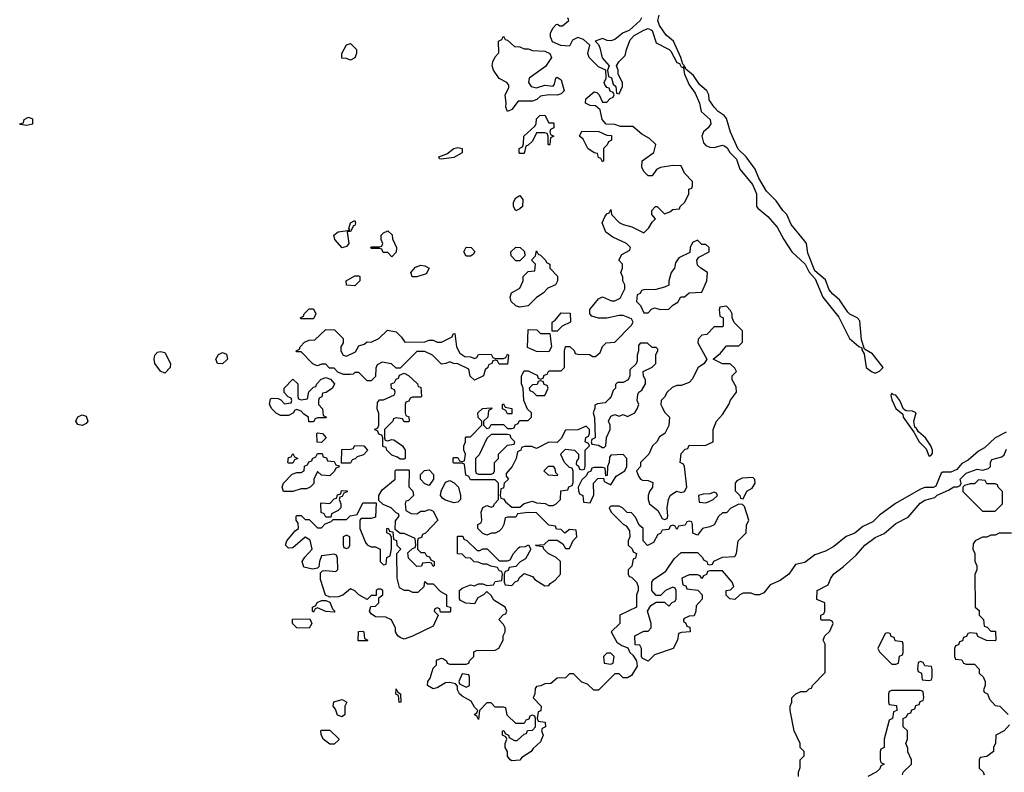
# Model space of a CAD drawing. Header units: inches. Extents: x 2380249 to 2585472, y 382747 to 546448.
# Tile 84 of 256: x 2462548 to 2467315, y 453270 to 456914. Entities that reach past the tile are written whole.
import ezdxf

# ---------------------------------------------------------------- set-up
doc = ezdxf.new("R2010")
doc.units = ezdxf.units.IN
doc.header["$MEASUREMENT"] = 0
doc.layers.add('C4465', color=7, linetype='Continuous')

msp = doc.modelspace()

# ---------------------------------------------------------------- linework, layer by layer
at = {"layer": 'C4465', "color": 4, "elevation": 56}
for points in [[(2467323.7, 454916.3), (2467270, 454889.3), (2467219.5, 454840.5), (2467190, 454825.2), (2467139.5, 454780.5), (2467110, 454765.2), (2467084.5, 454735.5), (2467056.3, 454723.7), (2467016.9, 454723.1), (2467010, 454718), (2466984, 454656), (2466971, 454649), (2466930, 454649.3), (2466910, 454640.9), (2466789, 454571), (2466710, 454514.5), (2466677.7, 454482.3), (2466630, 454460.7), (2466591.8, 454428.2), (2466549, 454411), (2466490, 454362.9), (2466450, 454340.9), (2466397.5, 454322.5), (2466350, 454285.2), (2466304.7, 454275.3), (2466271, 454230), (2466230, 454199.3), (2466181.6, 454178.4), (2466150, 454139.3), (2466129.3, 454129.3), (2466109.2, 454129.2), (2466090, 454138), (2466050, 454138), (2466034, 454130), (2466010, 454106), (2465986, 454110), (2465968.4, 454128.4), (2465968, 454150), (2465990, 454154), (2466006, 454170), (2465998, 454190), (2465950, 454246), (2465890, 454246), (2465878, 454242), (2465872.7, 454227.3), (2465858, 454222), (2465850, 454208), (2465842, 454222), (2465830, 454226), (2465790, 454226), (2465754, 454210), (2465758, 454178), (2465772.7, 454172.7), (2465778, 454158), (2465831.6, 454151.6), (2465852, 454130), (2465851.6, 454108.4), (2465823.6, 454076.4), (2465822, 454050), (2465812.7, 454027.3), (2465790, 454026), (2465764.7, 454015.3), (2465762, 454010), (2465762, 454002), (2465772.7, 453992.7), (2465778, 453978), (2465792.7, 453972.7), (2465794, 453950), (2465752.7, 453947.3), (2465738, 453942), (2465732, 453910), (2465712, 453870), (2465621, 453839), (2465590, 453808), (2465562, 453822), (2465558, 453830), (2465558, 453870), (2465550, 453886), (2465527.3, 453887.3), (2465526, 453930), (2465570, 453954), (2465590, 453954), (2465606, 453970), (2465606, 453990), (2465588, 454050), (2465603.1, 454076.9), (2465630, 454094), (2465670, 454094), (2465690, 454074), (2465707.3, 454092.7), (2465722, 454098), (2465726, 454110), (2465726, 454150), (2465722, 454162), (2465710, 454166), (2465674, 454150), (2465650, 454126), (2465630, 454126), (2465608, 454150), (2465608, 454190), (2465616.4, 454203.6), (2465676.5, 454243.5), (2465716.4, 454303.6), (2465750, 454334), (2465830, 454334), (2465854, 454310), (2465858, 454298), (2465874, 454290), (2465878, 454278), (2465890, 454274), (2465902, 454278), (2465908.4, 454291.6), (2465950, 454312), (2466010, 454314), (2466018, 454330), (2466026, 454390), (2466066, 454430), (2466067.3, 454467.3), (2466078, 454490), (2466056.4, 454556.4), (2466047.3, 454567.3), (2466030, 454568), (2465991.6, 454548.4), (2465970, 454526), (2465950, 454526), (2465931.6, 454508.4), (2465910, 454468), (2465890, 454458), (2465854, 454450), (2465830, 454418), (2465807.3, 454427.3), (2465806, 454470), (2465802, 454482), (2465790, 454486), (2465778, 454482), (2465770, 454466), (2465738, 454462), (2465730, 454446), (2465722, 454462), (2465710, 454466), (2465698, 454462), (2465690, 454446), (2465658, 454442), (2465650, 454426), (2465638, 454422), (2465616.9, 454383.1), (2465588, 454368), (2465566, 454390), (2465566, 454450), (2465547.3, 454467.3), (2465530, 454506), (2465510, 454526), (2465488.4, 454528.4), (2465466, 454550), (2465450, 454558), (2465410, 454558), (2465402, 454550), (2465412, 454530), (2465470, 454472), (2465483.6, 454463.6), (2465499.6, 454439.6), (2465502, 454410), (2465494, 454390), (2465494, 454370), (2465512.7, 454352.7), (2465518, 454338), (2465534, 454330), (2465530, 454306), (2465518, 454302), (2465511.6, 454268.4), (2465494, 454250), (2465494, 454230), (2465498, 454218), (2465510, 454214), (2465534, 454190), (2465542, 454170), (2465542, 454150), (2465534, 454130), (2465534, 454070), (2465454, 454030), (2465454, 453990), (2465412, 453950), (2465439.6, 453899.6), (2465463.6, 453883.6), (2465492.7, 453872.7), (2465502, 453850), (2465516.9, 453836.9), (2465534, 453810), (2465536.9, 453783.1), (2465510, 453738), (2465490, 453728), (2465470, 453728), (2465450, 453746), (2465430, 453746), (2465350, 453668), (2465328.4, 453668.4), (2465296.4, 453696.4), (2465270, 453706), (2465230, 453746), (2465210, 453746), (2465190, 453728), (2465150, 453726), (2465119.6, 453700.4), (2465090, 453698), (2465071.6, 453688.4), (2465050, 453686), (2465043.6, 453676.4), (2465042, 453650), (2465034, 453630), (2465072, 453590), (2465071.6, 453568.4), (2465058, 453562), (2465054, 453530), (2465058, 453518), (2465092.7, 453512.7), (2465094, 453490), (2465078, 453482), (2465074, 453470), (2465082, 453450), (2465070, 453418), (2465034.4, 453385.6), (2465024.7, 453370), (2464978.8, 453341.2), (2464970, 453329.3), (2464930, 453326), (2464922, 453330), (2464910, 453348), (2464909, 453370), (2464898, 453390), (2464898, 453410), (2464906, 453430), (2464902, 453442), (2464886, 453450), (2464886, 453470), (2464892.7, 453472.7), (2464898, 453458), (2464914, 453450), (2464918, 453438), (2464943.6, 453423.6), (2464956.4, 453423.6), (2464990, 453454), (2465002, 453458), (2465007.3, 453472.7), (2465030, 453474), (2465046, 453490), (2465046, 453530), (2465042, 453542), (2465030, 453546), (2465018, 453542), (2465012.7, 453527.3), (2464998, 453522), (2464990, 453506), (2464950, 453506), (2464907.3, 453547.3), (2464902, 453582), (2464890, 453586), (2464850, 453586), (2464830, 453606), (2464810, 453606), (2464774, 453570), (2464770, 453526), (2464762, 453542), (2464748.7, 453550), (2464762, 453558), (2464766, 453570), (2464750, 453586), (2464734.6, 453614.6), (2464690, 453638), (2464678, 453650), (2464668, 453670), (2464667.3, 453687.3), (2464658, 453698), (2464630, 453705.2), (2464610, 453702.7), (2464570, 453679), (2464550, 453674), (2464522, 453690), (2464524, 453710), (2464534.5, 453725.5), (2464550, 453774), (2464566, 453790), (2464566, 453810), (2464570, 453814), (2464590, 453822), (2464599.6, 453819.6), (2464614, 453810), (2464618, 453798), (2464630, 453794), (2464710, 453794), (2464722, 453798), (2464726, 453810), (2464746, 453830), (2464747.3, 453852.7), (2464760.4, 453859.6), (2464850, 453862), (2464868.4, 453871.6), (2464888, 453910), (2464888, 453930), (2464898, 453950), (2464898, 453970), (2464890, 453986), (2464868, 454010), (2464890, 454034), (2464902, 454038), (2464906, 454050), (2464898, 454070), (2464843.1, 454103.1), (2464830, 454126), (2464810, 454146), (2464794, 454130), (2464765.4, 454114.6), (2464750, 454086), (2464708.4, 454088.4), (2464682, 454102), (2464678, 454110), (2464678, 454150), (2464690, 454162), (2464730, 454178), (2464750, 454172), (2464770, 454182), (2464790, 454182), (2464810, 454174), (2464842, 454178), (2464850, 454194), (2464882, 454198), (2464886, 454230), (2464882, 454242), (2464870, 454246), (2464862, 454262), (2464828.4, 454268.4), (2464810, 454278), (2464790, 454278), (2464767.3, 454287.3), (2464748.4, 454288.4), (2464730, 454306), (2464708.4, 454308.4), (2464690, 454326), (2464667.3, 454327.3), (2464667.3, 454412.7), (2464692.7, 454412.7), (2464698, 454398), (2464712.7, 454392.7), (2464763.6, 454343.6), (2464776.4, 454343.6), (2464790, 454352), (2464811.6, 454351.6), (2464870, 454294), (2464910, 454294), (2464922, 454298), (2464938, 454330), (2464963.1, 454356.9), (2464970, 454362), (2464996.4, 454363.6), (2465011.6, 454371.6), (2465022, 454350), (2464996.9, 454303.1), (2464971.6, 454288.4), (2464950, 454266), (2464918, 454262), (2464912.7, 454247.3), (2464898, 454242), (2464894, 454230), (2464894, 454190), (2464898, 454178), (2464930, 454174), (2464947.3, 454192.7), (2464962, 454198), (2464967.3, 454212.7), (2464990, 454232), (2465030, 454218), (2465042.8, 454202.8), (2465090, 454172), (2465110, 454174), (2465116.4, 454183.6), (2465140.4, 454199.6), (2465166, 454230), (2465166, 454290), (2465146, 454310), (2465106, 454330), (2465086, 454350), (2465082, 454362), (2465050, 454366), (2465046, 454370), (2465087.3, 454372.7), (2465110, 454394), (2465150, 454394), (2465176.9, 454376.9), (2465190, 454354), (2465210, 454354), (2465228.4, 454391.6), (2465246, 454410), (2465242, 454442), (2465210, 454446), (2465188, 454428), (2465170, 454446), (2465147.3, 454447.3), (2465142, 454462), (2465110, 454466), (2465050, 454526), (2465010, 454528), (2464958, 454522), (2464950, 454506), (2464910, 454506), (2464898, 454502), (2464892, 454470), (2464882, 454450), (2464870, 454438), (2464850, 454428), (2464832.7, 454427.3), (2464810, 454418), (2464790, 454426), (2464766, 454450), (2464766, 454470), (2464782, 454478), (2464786, 454490), (2464782, 454530), (2464790, 454551.3), (2464810, 454562), (2464830, 454554), (2464842, 454558), (2464846, 454570), (2464866, 454590), (2464866, 454670), (2464850, 454686), (2464730, 454686), (2464722, 454702), (2464708.4, 454708.4), (2464702, 454762), (2464690, 454766), (2464650, 454766), (2464646, 454770), (2464646, 454790), (2464650, 454794), (2464670, 454794), (2464678, 454778), (2464690, 454774), (2464702, 454778), (2464706, 454810), (2464698, 454830), (2464698, 454850), (2464706, 454870), (2464706, 454890), (2464710, 454894), (2464730, 454894), (2464786, 454950), (2464786, 454970), (2464768.4, 454988.4), (2464766, 455010), (2464788.4, 455031.6), (2464830, 455034), (2464834, 455030), (2464818, 455022), (2464814, 454990), (2464794, 454970), (2464794, 454950), (2464810, 454934), (2464822, 454938), (2464830, 454954), (2464890, 454954), (2464910, 454934), (2464930, 454934), (2464942, 454938), (2464947.3, 454952.7), (2464962, 454958), (2464967.3, 454972.7), (2465010, 454974), (2465026, 454990), (2465026, 455010), (2465007.3, 455027.3), (2464988, 455070), (2464986, 455130), (2464978, 455150), (2464978, 455190), (2464990, 455214), (2465010, 455214), (2465039.6, 455199.6), (2465052.7, 455192.7), (2465058, 455178), (2465070, 455174), (2465082, 455178), (2465087.3, 455192.7), (2465102, 455198), (2465110, 455214), (2465170, 455214), (2465186, 455230), (2465186, 455310), (2465190, 455332), (2465211.6, 455331.6), (2465232.7, 455312.7), (2465238, 455298), (2465250, 455294), (2465307.3, 455292.7), (2465323.6, 455283.6), (2465336.4, 455283.6), (2465358, 455302), (2465369.1, 455330.9), (2465388, 455350), (2465430, 455352), (2465510, 455434), (2465518, 455450), (2465510, 455466), (2465470, 455482), (2465450, 455482), (2465390, 455468.7), (2465350, 455468.7), (2465318, 455478), (2465308, 455490), (2465308, 455510), (2465350, 455562), (2465370, 455572), (2465412.7, 455552.7), (2465430, 455552), (2465454.6, 455565.4), (2465478, 455610), (2465478, 455630), (2465468, 455650), (2465467.3, 455667.3), (2465458, 455690), (2465466, 455710), (2465466, 455730), (2465448, 455750), (2465463.1, 455776.9), (2465502, 455798), (2465506, 455810), (2465486, 455830), (2465420.2, 455860.2), (2465385.2, 455885.2), (2465368.7, 455930), (2465380.4, 455959.6), (2465390, 455974), (2465402, 455978), (2465410, 455994), (2465414, 455970), (2465450, 455932), (2465470, 455922), (2465511.6, 455911.6), (2465570, 455882), (2465594.6, 455905.4), (2465610, 455934), (2465626, 455950), (2465608, 455970), (2465608, 455990), (2465626, 456010), (2465634, 456010), (2465670, 455974), (2465696.4, 455983.6), (2465710, 455994), (2465742, 455998), (2465746, 456010), (2465768, 456030), (2465788, 456070), (2465787.3, 456092.7), (2465802, 456098), (2465806, 456110), (2465806, 456130), (2465766, 456170), (2465750, 456206), (2465710, 456208), (2465650, 456198), (2465631.6, 456188.4), (2465610, 456158), (2465590, 456158), (2465570, 456178), (2465560.2, 456200.2), (2465562, 456230), (2465618, 456270), (2465628, 456310), (2465598, 456338), (2465560.2, 456360.2), (2465516.4, 456396.4), (2465456.4, 456396.4), (2465430, 456406), (2465387.3, 456407.3), (2465368, 456430), (2465358, 456478), (2465336.4, 456496.4), (2465310, 456498), (2465288, 456510), (2465288.9, 456531.1), (2465330, 456564.7), (2465342, 456562), (2465354, 456550), (2465370, 456514), (2465390, 456514), (2465407.3, 456532.7), (2465422, 456538), (2465426, 456550), (2465422, 456562), (2465407.3, 456567.3), (2465402, 456582), (2465390, 456586), (2465380.4, 456600.4), (2465378, 456610), (2465388, 456630), (2465386, 456670), (2465350, 456686), (2465305.2, 456730), (2465299.3, 456750), (2465308, 456790), (2465278, 456818), (2465250, 456828), (2465224.7, 456815.3), (2465210, 456786), (2465168.4, 456788.4), (2465127.3, 456807.3), (2465118, 456830), (2465118, 456850), (2465130, 456874), (2465146, 456890), (2465152, 456892), (2465163.6, 456883.6), (2465176.4, 456883.6), (2465206, 456910), (2465202, 456922)], [(2465558, 456922), (2465552, 456910), (2465498, 456862), (2465470, 456849.4), (2465430, 456818.4), (2465410, 456812), (2465392.5, 456812.5), (2465370, 456822), (2465334, 456810), (2465350, 456794), (2465357.5, 456777.5), (2465368.3, 456728.3), (2465402, 456690), (2465394, 456670), (2465398, 456638), (2465412.7, 456632.7), (2465422, 456602), (2465434, 456590), (2465438, 456558), (2465450, 456554), (2465466, 456590), (2465466, 456610), (2465446, 456650), (2465446, 456670), (2465438, 456690), (2465448, 456710), (2465479, 456741), (2465485.2, 456770), (2465504.4, 456815.6), (2465523.3, 456836.7), (2465570, 456863), (2465590, 456870.8), (2465610, 456861), (2465630, 456801), (2465692, 456770), (2465701, 456761), (2465730, 456706), (2465742, 456702), (2465750, 456684.7), (2465758, 456682), (2465766, 456690), (2465758, 456698), (2465748.7, 456730), (2465713.2, 456810), (2465678.7, 456838.7), (2465645.1, 456885.1), (2465638, 456910), (2465644.7, 456935.3)], [(2466318, 453250), (2466318, 453270), (2466327.3, 453292.7), (2466326, 453330), (2466346, 453350), (2466346, 453370), (2466326, 453390), (2466326, 453410), (2466298, 453470), (2466278, 453570), (2466278, 453590), (2466286, 453610), (2466286, 453630), (2466306, 453650), (2466330, 453662), (2466358, 453662), (2466370, 453674), (2466382, 453678), (2466386, 453690), (2466447.3, 453752.7), (2466448, 453890), (2466438, 453910), (2466446, 453930), (2466470, 453954), (2466486, 453990), (2466482, 454002), (2466470, 454006), (2466430, 454006), (2466426, 454010), (2466426, 454030), (2466442, 454038), (2466446, 454050), (2466446, 454090), (2466407.3, 454107.3), (2466408.7, 454150), (2466462, 454178), (2466475.3, 454210), (2466489.5, 454230.5), (2466535.1, 454264.9), (2466598, 454322), (2466639, 454370), (2466690, 454406), (2466734, 454426), (2466790, 454474.8), (2466850, 454504.7), (2466907.2, 454572.8), (2466930, 454586.8), (2466979, 454601), (2466990, 454612), (2467044.7, 454635.3), (2467070, 454651.3), (2467088, 454652), (2467102, 454658), (2467106, 454670), (2467102, 454690), (2467130, 454718), (2467183.1, 454736.9), (2467210, 454732), (2467239, 454741), (2467248, 454750), (2467248.7, 454770), (2467255.3, 454784.7), (2467303.1, 454796.9), (2467313.6, 454806.4), (2467325.6, 454834.4)], [(2467350, 454428), (2467290, 454428), (2467270, 454418), (2467250, 454418), (2467230, 454408), (2467210, 454408), (2467174, 454390), (2467163.6, 454376.4), (2467162, 454350), (2467172, 454330), (2467172.7, 454292.7), (2467182, 454270), (2467182, 454250), (2467172.7, 454227.3), (2467174, 454070), (2467192.7, 454052.7), (2467194, 454030), (2467214, 454010), (2467218, 453978), (2467232.7, 453972.7), (2467250, 453954), (2467272.7, 453952.7), (2467274, 453910), (2467270, 453906), (2467228.4, 453908.4), (2467187.3, 453927.3), (2467182, 453942), (2467150, 453946), (2467138, 453942), (2467132.7, 453927.3), (2467118, 453922), (2467112.7, 453907.3), (2467098, 453902), (2467092.7, 453887.3), (2467078, 453882), (2467074, 453870), (2467074, 453830), (2467078, 453818), (2467110, 453814), (2467118, 453798), (2467130, 453794), (2467170, 453794), (2467194, 453770), (2467194, 453750), (2467212.7, 453732.7), (2467222, 453710), (2467222, 453690), (2467214, 453670), (2467218, 453658), (2467234, 453650), (2467243.6, 453623.6), (2467270, 453594), (2467294, 453590), (2467334, 453550)], [(2466822, 453258), (2466826, 453270), (2466866, 453310), (2466866, 453330), (2466848.4, 453368.4), (2466847.3, 453387.3), (2466838, 453410), (2466846, 453430), (2466846, 453470), (2466826, 453490), (2466826, 453530), (2466842, 453538), (2466847.3, 453552.7), (2466862, 453558), (2466867.3, 453572.7), (2466882, 453578), (2466887.3, 453592.7), (2466902, 453598), (2466907.3, 453612.7), (2466922, 453618), (2466926, 453630), (2466922, 453662), (2466910, 453666), (2466770, 453666), (2466758, 453662), (2466754, 453650), (2466754, 453610), (2466758, 453598), (2466792.7, 453592.7), (2466794, 453570), (2466778, 453562), (2466774, 453530), (2466758, 453522), (2466734, 453430), (2466734, 453390), (2466718, 453382), (2466714, 453370), (2466714, 453330), (2466718, 453318), (2466734, 453310), (2466718, 453302), (2466712.7, 453287.3), (2466694, 453270), (2466654, 453250)], [(2467339.6, 453500.4), (2467314, 453470), (2467274, 453450), (2467271.6, 453411.6), (2467262, 453390), (2467262, 453370), (2467230, 453346), (2467198, 453342), (2467194, 453330), (2467194, 453290), (2467212.7, 453272.7), (2467218, 453258)]]:
    msp.add_lwpolyline(points, dxfattribs=at)
for points in [[(2464990, 456772), (2465010, 456772), (2465030, 456764.7), (2465090, 456762), (2465114, 456750), (2465122, 456730), (2465093.7, 456686.3), (2465014, 456630), (2465012, 456610), (2465024.7, 456590), (2465050, 456584), (2465090, 456597.3), (2465130, 456592), (2465138, 456602), (2465144, 456630), (2465150, 456636), (2465170, 456622), (2465184.7, 456570), (2465170, 456555.3), (2465150, 456549), (2465109.3, 456549.3), (2465070, 456543.7), (2465051.9, 456528.1), (2465030, 456518.7), (2464960.7, 456519.3), (2464930, 456479.3), (2464910, 456469.3), (2464901.2, 456490), (2464904, 456510), (2464898, 456550), (2464916.4, 456583.6), (2464916.4, 456596.4), (2464906, 456610), (2464869.3, 456629.3), (2464842, 456670), (2464835.3, 456690), (2464838, 456710), (2464850, 456734), (2464867.3, 456752.7), (2464866, 456810), (2464882, 456818), (2464890, 456834), (2464898, 456818), (2464910, 456814), (2464943.6, 456783.6), (2464970, 456782)], [(2464150, 456718), (2464130, 456726), (2464107.3, 456727.3), (2464108, 456750), (2464130, 456792), (2464150, 456798), (2464178, 456770), (2464178, 456750), (2464170, 456728.7)], [(2465770, 456686), (2465762, 456678), (2465766.8, 456650), (2465790, 456598), (2465817.5, 456557.5), (2465838.8, 456510), (2465846.8, 456470), (2465890.8, 456430), (2465894, 456410), (2465880.7, 456390), (2465859.1, 456370), (2465850.7, 456350), (2465858, 456318), (2465870, 456304.7), (2465890, 456296), (2465910, 456294.8), (2465950, 456306), (2465962, 456302), (2465974, 456294), (2465986.8, 456270), (2466018.4, 456238.4), (2466034, 456190), (2466095.5, 456115.5), (2466107.3, 456090), (2466114.8, 456070), (2466116, 456010), (2466121.4, 456001.4), (2466170, 455961), (2466214.8, 455910), (2466246.8, 455850), (2466286.8, 455790), (2466350.9, 455730.9), (2466370, 455692), (2466399.1, 455659.1), (2466436, 455570), (2466514.2, 455474.2), (2466564.9, 455370), (2466610, 455331.3), (2466624.7, 455324.7), (2466624.7, 455315.3), (2466636, 455296), (2466646.8, 455230), (2466672, 455210), (2466690, 455202.8), (2466710, 455211.3), (2466728.7, 455230), (2466676.2, 455296.2), (2466638, 455318), (2466623.2, 455363.2), (2466615.5, 455455.5), (2466602, 455470), (2466567.7, 455487.7), (2466558, 455498), (2466517.6, 455557.6), (2466484.5, 455584.5), (2466466.3, 455606.3), (2466450, 455654), (2466398, 455698), (2466363.2, 455783.2), (2466357.2, 455830), (2466350, 455842), (2466282.5, 455922.5), (2466262.7, 455970), (2466242.7, 455990), (2466210, 456037.2), (2466163.9, 456083.9), (2466126.6, 456146.6), (2466109.2, 456190), (2466065.2, 456250), (2466026.6, 456286.6), (2465989.4, 456369.4), (2465970, 456435.3), (2465959, 456450), (2465929.4, 456469.4), (2465909.5, 456489.5), (2465886.3, 456526.3), (2465885.2, 456550), (2465874, 456570), (2465839.3, 456599.3), (2465810, 456644), (2465773.6, 456673.6)], [(2462582, 456402), (2462550, 456406), (2462548, 456410), (2462566, 456414), (2462568.9, 456431.1), (2462590, 456442), (2462610, 456434), (2462610, 456408.7)], [(2465110, 456414), (2465130, 456414), (2465134, 456410), (2465134, 456390), (2465118, 456382), (2465114, 456370), (2465118, 456358), (2465134, 456350), (2465118, 456342), (2465114, 456310), (2465110, 456306), (2465106, 456310), (2465106, 456350), (2465102, 456362), (2465090, 456366), (2465050, 456366), (2465030, 456326), (2465010, 456306), (2464998, 456302), (2464990, 456266), (2464970, 456266), (2464966, 456270), (2464966, 456290), (2464982, 456298), (2464987.3, 456312.7), (2464988, 456350), (2465042, 456398), (2465048.7, 456410), (2465050, 456434), (2465066, 456450), (2465090, 456452)], [(2465370, 456226), (2465362, 456242), (2465350, 456246), (2465346, 456266), (2465328.7, 456268.7), (2465298, 456290), (2465275.3, 456335.3), (2465258, 456350), (2465270, 456374), (2465352, 456372), (2465390, 456354), (2465412.7, 456352.7), (2465414, 456330), (2465398, 456322), (2465392.7, 456307.3), (2465374, 456290), (2465374, 456230)], [(2464590, 456238), (2464580.4, 456240.4), (2464578, 456250), (2464616, 456264), (2464650, 456290.6), (2464670, 456295.5), (2464690.4, 456290.4), (2464690.3, 456269.7), (2464650, 456247.3)], [(2464950, 455988), (2464938, 456010), (2464938, 456030), (2464950, 456052), (2464970, 456062), (2464983.6, 456043.6), (2464982, 456010), (2464970, 455998)], [(2464110, 455809.3), (2464073.2, 455850), (2464069, 455870), (2464090, 455886.8), (2464146, 455894), (2464142, 455902), (2464149.3, 455930), (2464170, 455942), (2464173.4, 455930), (2464170, 455918), (2464163.6, 455916.4), (2464150, 455888.7), (2464134, 455886), (2464141, 455830), (2464130, 455815.3)], [(2464350, 455766), (2464330, 455786), (2464307.3, 455787.3), (2464302, 455802), (2464290, 455806), (2464250, 455806), (2464248, 455810), (2464250, 455814), (2464290, 455814), (2464302, 455818), (2464306, 455830), (2464298, 455850), (2464298, 455870), (2464310, 455882), (2464330, 455891.3), (2464351.6, 455871.6), (2464352.7, 455852.7), (2464372, 455810), (2464371.3, 455788.7)], [(2465830, 455846), (2465805.4, 455834.6), (2465794, 455810), (2465792.7, 455787.3), (2465739.6, 455760.4), (2465723.6, 455736.4), (2465718, 455710), (2465702, 455690), (2465691, 455650), (2465690, 455628), (2465670, 455618), (2465627.3, 455607.3), (2465570, 455606), (2465558, 455602), (2465552.7, 455587.3), (2465538, 455582), (2465534, 455550), (2465554, 455530), (2465570, 455494), (2465590, 455494), (2465607.3, 455512.7), (2465622, 455518), (2465650, 455511.3), (2465690, 455512), (2465710, 455532), (2465734.6, 455545.4), (2465748.7, 455571.3), (2465767.3, 455572.7), (2465790, 455592), (2465850, 455594), (2465875.3, 455650), (2465878, 455690), (2465846, 455710), (2465830, 455726), (2465826, 455750), (2465836.4, 455763.6), (2465886, 455790), (2465886, 455810), (2465870, 455826), (2465850, 455826)], [(2464730, 455768.7), (2464709, 455769), (2464698, 455790), (2464710, 455812), (2464734, 455810), (2464751.6, 455791.6), (2464743.6, 455776.4)], [(2464970, 455522), (2464950, 455528.7), (2464928, 455550), (2464922, 455570), (2464928.7, 455591.3), (2464970, 455614), (2464986, 455650), (2464986, 455670), (2465010, 455694), (2465042, 455698), (2465046, 455730), (2465026, 455750), (2465046, 455770), (2465050, 455794), (2465058, 455778), (2465070, 455774), (2465094, 455750), (2465098, 455738), (2465114, 455730), (2465114, 455710), (2465151.6, 455671.6), (2465152, 455650), (2465142, 455630), (2465105.4, 455614.6), (2465082, 455590), (2465050, 455568.7), (2465010, 455528)], [(2464950, 455746), (2464928, 455770), (2464926, 455790), (2464950, 455812), (2464971.6, 455811.6), (2464991.6, 455791.6), (2464994, 455770), (2464970, 455746)], [(2464470, 455668), (2464448.9, 455668.9), (2464442, 455690), (2464464.7, 455715.3), (2464490, 455724.7), (2464510, 455722), (2464530.9, 455710.9), (2464516, 455684)], [(2464170, 455626), (2464130, 455628), (2464128, 455650), (2464170, 455674), (2464190, 455674), (2464194, 455670), (2464194, 455650)], [(2463910, 455466), (2463906, 455470), (2463922, 455478), (2463926, 455490), (2463950, 455514), (2463970, 455514), (2463982, 455490), (2463970, 455466)], [(2465126, 455406), (2465126, 455450), (2465140.4, 455459.6), (2465170, 455494), (2465212.7, 455492.7), (2465214, 455450), (2465174, 455430), (2465150, 455406)], [(2465970, 455526), (2465938, 455522), (2465934, 455510), (2465938, 455478), (2465954, 455470), (2465954, 455430), (2465950, 455426), (2465910, 455426), (2465874, 455390), (2465850, 455386), (2465832.7, 455367.3), (2465832, 455350), (2465874, 455270), (2465862, 455250), (2465831.6, 455228.4), (2465805.4, 455174.6), (2465790, 455158), (2465750, 455142), (2465730, 455142), (2465706.4, 455133.6), (2465682, 455110), (2465670, 455086), (2465654, 455070), (2465652, 455050), (2465658, 455038), (2465670, 455014), (2465694, 454990), (2465691.1, 454948.9), (2465672, 454910), (2465645.4, 454894.6), (2465632, 454870), (2465612, 454850), (2465594, 454810), (2465554, 454770), (2465554, 454750), (2465534, 454730), (2465543.6, 454703.6), (2465554, 454690), (2465563.6, 454683.6), (2465590, 454682), (2465612.7, 454672.7), (2465612, 454650), (2465598, 454630), (2465591.3, 454610), (2465591.3, 454590), (2465598, 454570), (2465636.9, 454536.9), (2465658, 454498), (2465670, 454494), (2465682, 454498), (2465686, 454510), (2465682, 454550), (2465688.9, 454591.1), (2465698, 454610), (2465728.7, 454631.3), (2465750, 454624.7), (2465766, 454630), (2465778, 454650), (2465766, 454750), (2465762, 454762), (2465746, 454770), (2465750, 454814), (2465770, 454834), (2465782, 454838), (2465790, 454854), (2465867.3, 454852.7), (2465906, 454870), (2465906, 454930), (2465922, 454970), (2465950, 455002), (2465982, 455050), (2465989.1, 455070.9), (2466018, 455110), (2466016.4, 455136.4), (2465998, 455170), (2465998, 455190), (2466018, 455210), (2466010, 455226), (2465987.3, 455247.3), (2465950, 455248), (2465906, 455270), (2465940.4, 455299.6), (2465970, 455334), (2466030, 455334), (2466047.3, 455352.7), (2466047.3, 455407.3), (2466007.3, 455447.3), (2465998, 455470), (2465998, 455490), (2465990, 455506)], [(2464130, 455284.7), (2464174.6, 455305.4), (2464190, 455334), (2464216.4, 455343.6), (2464230, 455354), (2464250, 455352), (2464286, 455370), (2464328.7, 455411.3), (2464370, 455402), (2464396.9, 455376.9), (2464412.7, 455352.7), (2464510, 455354), (2464530, 455362), (2464550, 455362), (2464570, 455352), (2464590, 455352), (2464642, 455378), (2464647.3, 455392.7), (2464654, 455394), (2464662, 455330), (2464679.6, 455299.6), (2464703.6, 455283.6), (2464730, 455282), (2464750, 455274), (2464762, 455278), (2464770, 455292), (2464830, 455294), (2464838, 455278), (2464850, 455274), (2464890, 455274), (2464902, 455278), (2464910, 455294), (2464914, 455290), (2464910, 455246), (2464870, 455246), (2464862, 455262), (2464850, 455266), (2464838, 455262), (2464834, 455250), (2464818, 455242), (2464814, 455230), (2464802, 455218), (2464794, 455190), (2464750, 455168), (2464728.4, 455188.4), (2464722, 455222), (2464670, 455248), (2464648.4, 455248.4), (2464630, 455258), (2464611.6, 455248.4), (2464590, 455246), (2464546, 455290), (2464510, 455308), (2464470, 455308), (2464390, 455226), (2464370, 455226), (2464347.3, 455247.3), (2464303.6, 455256.4), (2464278, 455242), (2464272.7, 455227.3), (2464270, 455186), (2464250, 455166), (2464230, 455166), (2464190, 455206), (2464170, 455206), (2464162, 455198), (2464150, 455195.3), (2464116.4, 455196.4), (2464088, 455208), (2464070, 455226), (2464047.3, 455227.3), (2464030, 455246), (2464010, 455246), (2463990, 455238), (2463980.4, 455240.4), (2463967.3, 455247.3), (2463910, 455306), (2463890, 455306), (2463886, 455310), (2463902, 455318), (2463906, 455330), (2463927.3, 455352.7), (2463950, 455362), (2463976.4, 455363.6), (2464030, 455414), (2464071.6, 455411.6), (2464114, 455370), (2464114, 455350), (2464102, 455330), (2464102, 455310), (2464114, 455290)], [(2465070, 455394), (2465114, 455394), (2465122, 455330), (2465110, 455306), (2465050, 455308), (2465007.3, 455327.3), (2465010, 455414), (2465051.6, 455411.6)], [(2465587.3, 455347.3), (2465552.7, 455347.3), (2465543.6, 455336.4), (2465544.7, 455310), (2465538, 455290), (2465538, 455262), (2465532.7, 455247.3), (2465502, 455218), (2465502, 455190), (2465494, 455170), (2465470, 455158), (2465442, 455158), (2465432.7, 455147.3), (2465432, 455130), (2465421, 455119), (2465411.3, 455090), (2465402, 455078), (2465382, 455058), (2465345.4, 455054.6), (2465332.7, 455047.3), (2465332.7, 455032.7), (2465324.7, 455010), (2465331.6, 454988.4), (2465334, 454890), (2465318, 454882), (2465314, 454870), (2465318, 454858), (2465350, 454854), (2465370, 454842), (2465378, 454842), (2465386, 454850), (2465388.4, 454891.6), (2465406, 454930), (2465406, 454950), (2465398, 454970), (2465410, 454994), (2465430, 455002), (2465450, 454994), (2465470, 455002), (2465490, 454992), (2465526, 455010), (2465538, 455030), (2465546, 455050), (2465538, 455070), (2465540.4, 455099.6), (2465546, 455110), (2465560.4, 455119.6), (2465578, 455150), (2465578, 455170), (2465568.4, 455188.4), (2465566, 455210), (2465610, 455232), (2465628, 455250), (2465628, 455292), (2465638, 455310), (2465638, 455318), (2465630, 455326), (2465610, 455326)], [(2463250, 455202), (2463230, 455212.3), (2463201.6, 455250), (2463198.4, 455270), (2463202.7, 455290), (2463215.5, 455304.5), (2463230, 455307.7), (2463250, 455302), (2463278, 455250), (2463277.3, 455230)], [(2463530, 455248), (2463506, 455250), (2463498, 455270), (2463510, 455292), (2463530, 455302), (2463550, 455294), (2463554, 455270)], [(2464410, 454966), (2464402, 454982), (2464370, 454986), (2464358, 454982), (2464354, 454970), (2464314, 454930), (2464314, 454890), (2464318, 454878), (2464330, 454874), (2464350, 454882), (2464359.6, 454879.6), (2464402, 454850), (2464414, 454830), (2464414, 454790), (2464410, 454786), (2464390, 454786), (2464376.4, 454796.4), (2464350, 454806), (2464326, 454830), (2464322, 454842), (2464310, 454846), (2464306, 454850), (2464306, 454890), (2464302, 454902), (2464287.3, 454907.3), (2464282, 454922), (2464266, 454930), (2464282, 454938), (2464286, 454950), (2464287.3, 455007.3), (2464278, 455030), (2464280.4, 455059.6), (2464290, 455074), (2464310, 455074), (2464362, 455098), (2464366, 455110), (2464362, 455122), (2464348.4, 455128.4), (2464346, 455150), (2464362, 455158), (2464370, 455174), (2464382, 455178), (2464387.3, 455192.7), (2464410, 455202), (2464431.1, 455191.1), (2464474, 455150), (2464478, 455138), (2464490, 455134), (2464494, 455090), (2464490, 455086), (2464450, 455086), (2464438, 455082), (2464432.7, 455067.3), (2464418, 455062), (2464414, 455050), (2464414, 455010), (2464418, 454998), (2464431.6, 454991.6), (2464434, 454970), (2464430, 454966)], [(2463970, 454966), (2463947.3, 454967.3), (2463946, 454990), (2463923.1, 455003.1), (2463910, 455018), (2463890, 455026), (2463878, 455022), (2463874, 455010), (2463850, 454998), (2463810, 454998), (2463790, 455008.7), (2463768, 455030), (2463758, 455050), (2463762, 455078), (2463770, 455082), (2463799.6, 455079.6), (2463812.7, 455072.7), (2463830, 455054), (2463862, 455058), (2463866, 455070), (2463862, 455082), (2463847.3, 455087.3), (2463828, 455108), (2463828, 455130), (2463870, 455174), (2463894, 455150), (2463894, 455090), (2463898, 455078), (2463910, 455074), (2463942, 455078), (2463947.3, 455112.7), (2463970, 455134), (2463982, 455138), (2463986, 455150), (2464007.3, 455172.7), (2464030, 455182), (2464052.7, 455172.7), (2464072, 455150), (2464062, 455130), (2464031.3, 455108.7), (2464014, 455106), (2464011.6, 455088.4), (2463998, 455082), (2463994, 455070), (2463994, 455050), (2464014, 455030), (2464018, 454998), (2464034, 454990), (2464030, 454986), (2463990, 454986), (2463978, 454982)], [(2465070, 455166), (2465058, 455162), (2465052.7, 455147.3), (2465030, 455146), (2465014, 455130), (2465018, 455118), (2465032.7, 455112.7), (2465050, 455094), (2465090, 455094), (2465106, 455130), (2465102, 455142), (2465087.3, 455147.3), (2465082, 455162)], [(2466770, 455106), (2466765.4, 455094.6), (2466770, 455074), (2466790, 455032), (2466823.6, 455003.6), (2466826, 454990), (2466876.9, 454916.9), (2466902.8, 454870), (2466936, 454836), (2466950, 454802), (2466958, 454802), (2466967.3, 454812.7), (2466968, 454830), (2466959, 454850), (2466934, 454890), (2466899, 454919), (2466890, 454935.3), (2466881.2, 454941.2), (2466877.2, 454970), (2466888, 455010), (2466870, 455019), (2466840.2, 455020.2), (2466827.3, 455027.3), (2466808.7, 455070), (2466790, 455095.3), (2466778, 455098)], [(2464910, 455006), (2464902, 455022), (2464886, 455030), (2464886, 455050), (2464890, 455054), (2464898, 455038), (2464931.1, 455031.1), (2464930, 455006)], [(2462850, 454949.2), (2462830, 454954), (2462819.3, 454970), (2462829.7, 454990.3), (2462850, 455000.7), (2462870, 454994.8), (2462877.3, 454970), (2462870, 454959)], [(2465290, 454946), (2465250, 454928), (2465190, 454926), (2465170, 454886), (2465150, 454866), (2465110, 454868), (2465050, 454838), (2465027.3, 454847.3), (2464992.7, 454847.3), (2464978, 454842), (2464974, 454830), (2464958, 454822), (2464952, 454790), (2464932, 454750), (2464903.6, 454716.4), (2464903.6, 454703.6), (2464914, 454690), (2464894, 454670), (2464890, 454646), (2464878, 454642), (2464874, 454610), (2464878, 454598), (2464890, 454594), (2464899.6, 454579.6), (2464930, 454554), (2464970, 454554), (2464990, 454572), (2465030, 454582), (2465050, 454574), (2465091.6, 454571.6), (2465110, 454562), (2465130, 454562), (2465146, 454570), (2465166, 454590), (2465167.3, 454632.7), (2465202, 454638), (2465207.3, 454652.7), (2465222, 454658), (2465227.3, 454672.7), (2465227.3, 454727.3), (2465222, 454742), (2465210, 454746), (2465186, 454770), (2465168.4, 454808.4), (2465170, 454814), (2465190, 454834), (2465234, 454830), (2465254, 454810), (2465254, 454790), (2465243.6, 454776.4), (2465242, 454762), (2465252.7, 454752.7), (2465258, 454738), (2465270, 454734), (2465282, 454738), (2465286, 454750), (2465286, 454830), (2465306, 454850), (2465302, 454862), (2465286, 454870), (2465288.4, 454891.6), (2465302, 454898), (2465306, 454910), (2465306, 454930)], [(2464010, 454866), (2463988.4, 454868.4), (2463986, 454910), (2463990, 454914), (2464014, 454910), (2464032, 454890)], [(2464910, 454906), (2464830, 454906), (2464810, 454886), (2464772.7, 454807.3), (2464754, 454790), (2464754, 454730), (2464758, 454718), (2464770, 454714), (2464830, 454714), (2464842, 454718), (2464846, 454730), (2464846, 454770), (2464866, 454790), (2464866, 454810), (2464910, 454854), (2464942, 454858), (2464946, 454870), (2464927.3, 454887.3), (2464922, 454902)], [(2464106, 454766), (2464107.3, 454832.7), (2464150, 454834), (2464162, 454838), (2464170, 454852), (2464214, 454850), (2464232, 454830), (2464230, 454826), (2464212.7, 454807.3), (2464182, 454798), (2464172.7, 454787.3), (2464158, 454782), (2464150, 454766)], [(2464050, 454706), (2464008.4, 454708.4), (2463990, 454726), (2463972, 454690), (2463971.6, 454668.4), (2463954, 454650), (2463936.9, 454643.1), (2463910, 454642), (2463870, 454628.7), (2463826, 454630), (2463818, 454650), (2463826, 454670), (2463867.3, 454712.7), (2463890, 454722), (2463910, 454722), (2463926, 454730), (2463927.3, 454752.7), (2463942, 454758), (2463947.3, 454772.7), (2463962, 454778), (2463966, 454790), (2463982, 454798), (2463990, 454814), (2464012.7, 454812.7), (2464018, 454798), (2464032.7, 454792.7), (2464038, 454778), (2464070, 454774), (2464078, 454758), (2464094, 454754), (2464092.7, 454747.3), (2464078, 454742), (2464072.7, 454727.3)], [(2463850, 454766), (2463846, 454770), (2463850, 454794), (2463862, 454798), (2463870, 454814), (2463878, 454798), (2463894, 454790), (2463878, 454782), (2463870, 454766)], [(2465470, 454808), (2465410, 454806), (2465403.6, 454796.4), (2465402, 454770), (2465394, 454750), (2465392.7, 454707.3), (2465386, 454706), (2465382, 454742), (2465370, 454746), (2465330, 454746), (2465318, 454742), (2465312.7, 454727.3), (2465298, 454722), (2465292.7, 454707.3), (2465270, 454686), (2465252, 454650), (2465252.7, 454632.7), (2465258, 454618), (2465274, 454610), (2465278, 454578), (2465310, 454574), (2465327.3, 454612.7), (2465326, 454670), (2465347.3, 454692.7), (2465374, 454694), (2465378, 454678), (2465410, 454662), (2465436.4, 454703.6), (2465478, 454730), (2465488, 454750), (2465488, 454790)], [(2464470, 454522), (2464490, 454534), (2464510, 454534), (2464530, 454542), (2464539.6, 454539.6), (2464550, 454534), (2464572, 454490), (2464512.7, 454427.3), (2464498, 454422), (2464492.7, 454407.3), (2464478, 454402), (2464474, 454390), (2464474, 454350), (2464490, 454334), (2464510, 454334), (2464518, 454318), (2464532.7, 454312.7), (2464538, 454298), (2464554, 454290), (2464554, 454270), (2464550, 454266), (2464542, 454282), (2464530, 454286), (2464498, 454282), (2464492.7, 454267.3), (2464470, 454266), (2464430, 454306), (2464427.3, 454332.7), (2464450, 454354), (2464462, 454358), (2464466, 454370), (2464462, 454402), (2464410, 454426), (2464390, 454426), (2464366, 454446), (2464367.3, 454487.3), (2464386, 454510), (2464382, 454522), (2464370, 454526), (2464346, 454550), (2464307.3, 454567.3), (2464286, 454586), (2464286, 454610), (2464303.1, 454636.9), (2464366, 454690), (2464366, 454730), (2464370, 454734), (2464430, 454734), (2464434, 454730), (2464432.7, 454652.7), (2464451.6, 454631.6), (2464454, 454610), (2464430, 454586), (2464418, 454582), (2464414, 454570), (2464418, 454538), (2464443.6, 454523.6)], [(2464530, 454658), (2464510, 454666), (2464488.4, 454688.4), (2464488.4, 454711.6), (2464508.4, 454731.6), (2464530, 454734), (2464551.6, 454711.6), (2464551.6, 454688.4)], [(2465150, 454706), (2465108.4, 454708.4), (2465086, 454730), (2465108.4, 454751.6), (2465131.6, 454751.6), (2465139.6, 454739.6), (2465142, 454722), (2465151.6, 454711.6)], [(2464650, 454575.3), (2464610, 454588), (2464596.4, 454596.4), (2464586, 454610), (2464588.4, 454631.6), (2464610, 454674), (2464630, 454682), (2464651.1, 454671.1), (2464672, 454650), (2464682, 454610), (2464682, 454590), (2464670, 454578)], [(2466098, 454698), (2466045.4, 454694.6), (2466019.6, 454680.4), (2466012, 454670), (2466012.7, 454632.7), (2466034, 454610), (2466038, 454598), (2466050, 454594), (2466068.9, 454631.1), (2466094.6, 454645.4), (2466108, 454670), (2466107.3, 454687.3)], [(2467190, 454686), (2467170, 454666), (2467150, 454666), (2467122, 454658), (2467114, 454650), (2467114, 454630), (2467210, 454534), (2467270, 454534), (2467306, 454570), (2467306, 454630), (2467286, 454650), (2467282, 454662), (2467270, 454666), (2467230, 454666), (2467222, 454682)], [(2464030, 454506), (2464022, 454522), (2464007.3, 454527.3), (2464006, 454570), (2464010, 454574), (2464050, 454572), (2464070, 454594), (2464082, 454598), (2464087.3, 454612.7), (2464102, 454618), (2464106, 454634), (2464132.7, 454632.7), (2464132.7, 454627.3), (2464118, 454622), (2464110, 454606), (2464098, 454602), (2464094, 454590), (2464102, 454570), (2464102, 454550), (2464090, 454538), (2464058, 454522), (2464054, 454506), (2464050, 454506)], [(2465910, 454626), (2465890, 454618), (2465856.4, 454616.4), (2465834, 454610), (2465838, 454578), (2465870, 454574), (2465890, 454582), (2465906, 454590), (2465926, 454610), (2465922, 454622)], [(2464250, 454362), (2464270, 454362), (2464294, 454350), (2464294, 454290), (2464310, 454274), (2464322, 454278), (2464326, 454310), (2464342, 454318), (2464347.3, 454352.7), (2464347.3, 454407.3), (2464342, 454422), (2464326, 454430), (2464326, 454450), (2464332, 454452), (2464338, 454438), (2464354, 454434), (2464358, 454398), (2464372.7, 454392.7), (2464374, 454370), (2464394, 454350), (2464372.7, 454327.3), (2464374, 454210), (2464385.4, 454165.4), (2464410, 454152), (2464430, 454152), (2464450, 454142), (2464478, 454142), (2464506, 454170), (2464510, 454194), (2464522, 454182), (2464550, 454182), (2464585.4, 454145.4), (2464614, 454130), (2464614, 454074), (2464634, 454070), (2464634, 454050), (2464630, 454046), (2464586, 454046), (2464582, 454062), (2464570, 454066), (2464558, 454062), (2464554, 454050), (2464574, 454030), (2464550, 453978), (2464450, 453928.7), (2464410, 453915.3), (2464390, 453922), (2464378, 453930), (2464368, 453950), (2464367.3, 453967.3), (2464348.4, 454008.4), (2464320.4, 454020.4), (2464270, 454022), (2464250, 454038), (2464242, 454050), (2464247.3, 454072.7), (2464270, 454074), (2464286, 454090), (2464286, 454114), (2464306, 454130), (2464306, 454150), (2464296.4, 454156.4), (2464283.6, 454156.4), (2464274, 454150), (2464274, 454126), (2464250, 454126), (2464230, 454106), (2464190, 454128.7), (2464170, 454148.7), (2464150, 454158), (2464113.2, 454126.8), (2464090, 454119), (2464050, 454118), (2464028, 454128), (2464003.7, 454203.7), (2464004, 454236), (2464014.6, 454245.4), (2464030, 454246.8), (2464078, 454242), (2464088, 454252), (2464087.3, 454307.3), (2464082, 454322), (2464070, 454326), (2464010, 454318), (2463998.8, 454290), (2463996, 454264), (2463990, 454258), (2463966, 454254), (2463923.2, 454263.2), (2463916, 454290), (2463928.1, 454311.9), (2463964, 454350), (2463954, 454394), (2463930, 454408), (2463870, 454357.2), (2463850, 454355.3), (2463835.3, 454370), (2463842, 454390), (2463881.2, 454438.8), (2463898, 454450), (2463896.4, 454476.4), (2463886, 454490), (2463886, 454510), (2463890, 454514), (2463910, 454514), (2463930, 454494), (2463950, 454494), (2463990, 454454), (2464010, 454454), (2464027.3, 454472.7), (2464056.4, 454483.6), (2464066, 454494), (2464130, 454494), (2464148.4, 454511.6), (2464182, 454518), (2464210, 454574), (2464274, 454574), (2464270, 454506), (2464250, 454498), (2464202, 454498), (2464194, 454490), (2464194, 454450), (2464222, 454382), (2464230, 454372)], [(2464130, 454418), (2464114, 454410), (2464114, 454370), (2464118, 454358), (2464130, 454354), (2464142, 454358), (2464146, 454370), (2464146, 454410)], [(2464070, 454046), (2464030, 454048), (2463990, 454066), (2463978, 454062), (2463970, 454046), (2463966, 454050), (2463966, 454070), (2463982, 454078), (2463988.4, 454091.6), (2464010, 454102), (2464030, 454102), (2464050, 454094), (2464062, 454062), (2464074, 454050)], [(2463950, 453968), (2463889.1, 453969.1), (2463868, 453990), (2463868.4, 454011.6), (2463952.7, 454012.7), (2463962, 453990)], [(2464230, 453906), (2464187.3, 453907.3), (2464188.9, 453951.1), (2464210, 453954), (2464214, 453950), (2464218, 453918), (2464234, 453910)], [(2466750, 453946), (2466738, 453942), (2466702, 453870), (2466710, 453854), (2466770, 453794), (2466790, 453794), (2466802, 453798), (2466807.3, 453832.7), (2466822, 453838), (2466826, 453850), (2466826, 453890), (2466822, 453902), (2466787.3, 453907.3), (2466782, 453922), (2466767.3, 453927.3), (2466762, 453942)], [(2465410, 453846), (2465390, 453846), (2465374, 453830), (2465378, 453798), (2465410, 453794), (2465422, 453798), (2465426, 453830)], [(2466910, 453806), (2466898, 453802), (2466894, 453770), (2466898, 453758), (2466914, 453750), (2466918, 453718), (2466950, 453714), (2466962, 453718), (2466966, 453730), (2466966, 453770), (2466962, 453782), (2466930, 453786), (2466922, 453802)], [(2464690, 453746), (2464674, 453710), (2464678, 453698), (2464710, 453682), (2464726, 453690), (2464726, 453730), (2464722, 453742)], [(2464390, 453608), (2464386, 453610), (2464382, 453642), (2464368.4, 453648.4), (2464370, 453674), (2464378, 453658), (2464392, 453650), (2464394, 453610)], [(2464110, 453538), (2464087.3, 453547.3), (2464076.4, 453576.4), (2464066, 453590), (2464069.1, 453610.9), (2464110, 453622), (2464132, 453610), (2464122, 453590), (2464122, 453550)], [(2464050, 453406), (2464018, 453430), (2464007.3, 453452.7), (2464006, 453470), (2464010, 453474), (2464050, 453474), (2464092.7, 453432.7), (2464092.7, 453427.3), (2464070, 453406)]]:
    msp.add_lwpolyline(points, close=True, dxfattribs=at)

doc.saveas('drawing.dxf')
